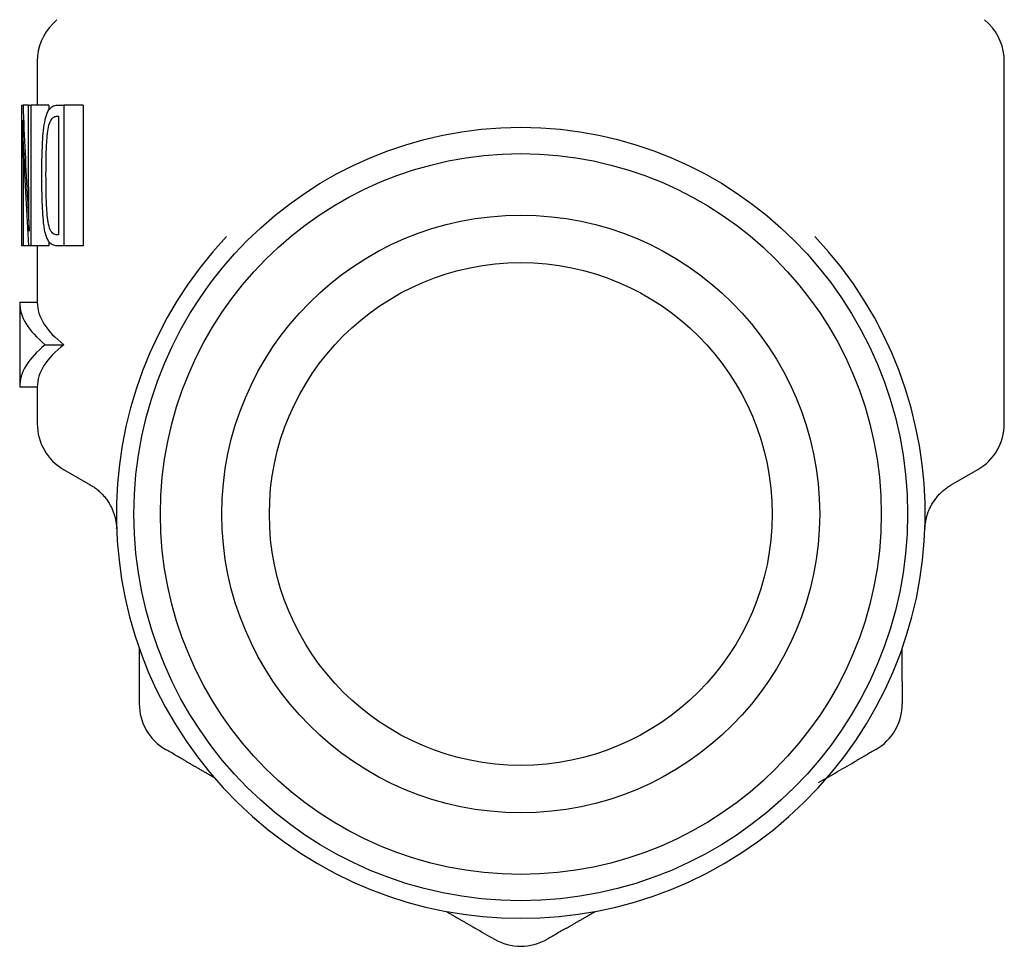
# Model space of a CAD drawing. Header units: millimetres. Extents: x 8 to 313, y 12 to 206.
# Tile 1 of 20: x 30 to 58, y 148 to 174. Entities that reach past the tile are written whole.
import ezdxf

# ---------------------------------------------------------------- set-up
doc = ezdxf.new("R2010")
doc.units = ezdxf.units.MM

msp = doc.modelspace()

# ---------------------------------------------------------------- linework, layer by layer
at = {"color": 7, "linetype": 'Continuous', "lineweight": 30}
for p, q in [((30.808, 174.283), (30.686, 174.161)), ((57.308, 174.161), (57.186, 174.283)), ((30.247, 173.101), (30.247, 171.851)), ((57.747, 162.788), (57.747, 173.101)), ((29.809, 167.851), (29.809, 171.851)), ((29.809, 171.851), (29.842, 171.851)), ((30.002, 171.851), (29.842, 171.851)), ((30.002, 169.763), (30.002, 171.851)), ((30.002, 171.851), (30.065, 171.851)), ((30.065, 171.851), (30.065, 167.851)), ((30.577, 171.851), (30.065, 171.851)), ((30.577, 171.851), (30.577, 171.715)), ((30.816, 171.851), (31.005, 171.851)), ((31.556, 171.851), (31.005, 171.851)), ((31.005, 171.851), (31.005, 167.851)), ((31.556, 171.851), (31.556, 167.851)), ((30.818, 171.539), (30.848, 171.539)), ((30.848, 171.539), (30.848, 168.162)), ((29.842, 169.919), (29.842, 167.851)), ((30.005, 169.157), (29.972, 169.157)), ((30.848, 168.162), (30.809, 168.162)), ((29.842, 167.851), (29.809, 167.851)), ((30.002, 167.851), (29.842, 167.851)), ((30.065, 167.851), (30.002, 167.851)), ((30.577, 167.851), (30.065, 167.851)), ((30.247, 167.851), (30.247, 166.244)), ((30.577, 167.975), (30.577, 167.851)), ((31.005, 167.851), (30.811, 167.851)), ((31.556, 167.851), (31.005, 167.851)), ((29.747, 166.244), (30.247, 166.244)), ((29.747, 166.244), (29.747, 165.338)), ((29.747, 165.338), (29.747, 164.738)), ((30.476, 165.038), (31.004, 165.038)), ((29.747, 164.738), (29.747, 163.832)), ((30.247, 163.832), (29.747, 163.832)), ((30.247, 163.832), (30.247, 162.788)), ((30.997, 161.489), (31.756, 161.051)), ((56.239, 161.051), (56.997, 161.489)), ((55.49, 159.806), (55.49, 159.806))]:
    msp.add_line(p, q, dxfattribs=at)
for radius in [11, 10.25, 8.5, 7.15]:
    msp.add_circle((43.997, 160.222), radius, dxfattribs=at)
for centre, radius, start, end in [((31.747, 173.101), 1.5, 135, 180), ((56.247, 173.101), 1.5, 0, 45), ((43.997, 160.222), 11.5, 136.6669, 43.3331), ((31.747, 162.788), 1.5, 180, 240), ((56.247, 162.788), 1.5, 299.9887, 0), ((34.647, 154.824), 1.5, 180, 240), ((53.347, 154.824), 1.5, 300, 0), ((43.997, 149.426), 1.5, 240, 300)]:
    msp.add_arc(centre, radius, start, end, dxfattribs=at)
for centre, major_axis, ratio, start_param, end_param in [((43.997, 176.861), (0, 43.497), 0.327607, 1.68625, 1.748849), ((43.997, 175.957), (0, 43.095), 0.330664, 1.695717, 1.76003), ((43.997, 166.244), (14.25, 0), 0.267949, 3.141593, 3.462881), ((43.997, 166.244), (13.75, 0), 0.267949, 3.141593, 3.475009), ((43.997, 163.832), (14.25, 0), 0.267949, 2.820304, 3.141593), ((43.997, 163.832), (13.75, 0), 0.267949, 2.808177, 3.141593)]:
    msp.add_ellipse(centre, major_axis=major_axis, ratio=ratio, start_param=start_param, end_param=end_param, dxfattribs=at)
for points, knots in [([(30.378, 169.864), (30.378, 170.093), (30.38, 170.321), (30.396, 170.775), (30.407, 171.002), (30.448, 171.32), (30.465, 171.421), (30.513, 171.595), (30.542, 171.664), (30.611, 171.767), (30.649, 171.801), (30.71, 171.832), (30.73, 171.84), (30.772, 171.849), (30.794, 171.85), (30.816, 171.851)], [0, 0, 0, 0, 0.25, 0.25, 0.5, 0.5, 0.625, 0.625, 0.75, 0.75, 0.875, 0.875, 0.9375, 0.9375, 1, 1, 1, 1]), ([(29.858, 170.588), (29.855, 170.657), (29.853, 170.727), (29.849, 170.867), (29.847, 170.937), (29.84, 171.148), (29.836, 171.288), (29.832, 171.429)], [0, 0, 0, 0, 0.25, 0.25, 0.5, 0.5, 1, 1, 1, 1]), ([(29.832, 171.429), (29.834, 171.303), (29.836, 171.178), (29.838, 170.927), (29.839, 170.801), (29.841, 170.423), (29.842, 170.171), (29.842, 169.919)], [0, 0, 0, 0, 0.25, 0.25, 0.5, 0.5, 1, 1, 1, 1]), ([(30.495, 169.917), (30.496, 170.096), (30.497, 170.275), (30.506, 170.633), (30.513, 170.81), (30.538, 171.067), (30.549, 171.153), (30.582, 171.302), (30.604, 171.367), (30.656, 171.462), (30.687, 171.494), (30.734, 171.522), (30.751, 171.529), (30.784, 171.537), (30.801, 171.538), (30.818, 171.539)], [0, 0, 0, 0, 0.25, 0.25, 0.5, 0.5, 0.625, 0.625, 0.75, 0.75, 0.875, 0.875, 0.9375, 0.9375, 1, 1, 1, 1]), ([(30.019, 168.265), (30.014, 168.513), (30.009, 168.763), (30.003, 169.262), (30.002, 169.513), (30.002, 169.763)], [0, 0, 0, 0, 0.5, 0.5, 1, 1, 1, 1]), ([(30.811, 167.851), (30.767, 167.853), (30.725, 167.858), (30.643, 167.9), (30.604, 167.933), (30.535, 168.038), (30.504, 168.11), (30.469, 168.243), (30.459, 168.292), (30.442, 168.394), (30.435, 168.447), (30.416, 168.61), (30.408, 168.723), (30.395, 168.949), (30.39, 169.063), (30.38, 169.405), (30.378, 169.634), (30.378, 169.864)], [0, 0, 0, 0, 0.125, 0.125, 0.25, 0.25, 0.375, 0.375, 0.4375, 0.4375, 0.5, 0.5, 0.625, 0.625, 0.75, 0.75, 1, 1, 1, 1]), ([(30.809, 168.162), (30.773, 168.165), (30.739, 168.171), (30.69, 168.204), (30.673, 168.22), (30.643, 168.258), (30.629, 168.28), (30.59, 168.366), (30.569, 168.44), (30.54, 168.608), (30.531, 168.699), (30.511, 168.975), (30.504, 169.163), (30.497, 169.54), (30.495, 169.728), (30.495, 169.917)], [0, 0, 0, 0, 0.125, 0.125, 0.1875, 0.1875, 0.25, 0.25, 0.375, 0.375, 0.5, 0.5, 0.75, 0.75, 1, 1, 1, 1]), ([(29.972, 169.157), (29.977, 169.068), (29.982, 168.978), (29.987, 168.888), (29.992, 168.798), (29.997, 168.708), (30.001, 168.617), (30.008, 168.5), (30.013, 168.382), (30.019, 168.265)], [0, 0, 0, 0, 0.0002816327, 0.0002816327, 0.0002816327, 0.0005632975, 0.0005632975, 0.0005632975, 0.0009274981, 0.0009274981, 0.0009274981, 0.0009274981]), ([(31.756, 161.051), (31.771, 161.042), (31.803, 161.023), (31.852, 160.991), (31.903, 160.955), (31.952, 160.916), (32, 160.876), (32.047, 160.833), (32.092, 160.787), (32.135, 160.74), (32.176, 160.691), (32.215, 160.64), (32.253, 160.587), (32.286, 160.535), (32.315, 160.484), (32.341, 160.435), (32.366, 160.386), (32.388, 160.335), (32.409, 160.284), (32.427, 160.232), (32.441, 160.189), (32.451, 160.154), (32.458, 160.128), (32.465, 160.101), (32.471, 160.075), (32.476, 160.048), (32.481, 160.022), (32.485, 159.999), (32.488, 159.98), (32.49, 159.965), (32.492, 159.951), (32.494, 159.938), (32.496, 159.926), (32.497, 159.915), (32.498, 159.905), (32.499, 159.896), (32.499, 159.888), (32.5, 159.881), (32.501, 159.875), (32.501, 159.869), (32.502, 159.863), (32.502, 159.857), (32.502, 159.851), (32.503, 159.846), (32.503, 159.84), (32.503, 159.834), (32.504, 159.829), (32.504, 159.823), (32.504, 159.818), (32.504, 159.814), (32.504, 159.812)], [0, 0, 0, 0, 0.0331057, 0.0721186, 0.111483, 0.1511696, 0.1911476, 0.2313849, 0.2718484, 0.3125043, 0.3533177, 0.3942532, 0.435271, 0.4763292, 0.511524, 0.546695, 0.581822, 0.6168895, 0.6518882, 0.6868116, 0.7215971, 0.7389111, 0.756169, 0.7733835, 0.7905851, 0.8078262, 0.8251746, 0.8424966, 0.8524744, 0.8623548, 0.8722421, 0.8798029, 0.8876522, 0.8959707, 0.9046328, 0.9103498, 0.9158501, 0.9210474, 0.9247636, 0.9284117, 0.932156, 0.9362288, 0.9408929, 0.946403, 0.9529872, 0.9607804, 0.9696319, 0.979296, 0.9895094, 1, 1, 1, 1]), ([(55.49, 159.812), (55.49, 159.813), (55.49, 159.815), (55.49, 159.817), (55.49, 159.82), (55.49, 159.823), (55.49, 159.826), (55.491, 159.829), (55.491, 159.831), (55.491, 159.834), (55.491, 159.837), (55.491, 159.84), (55.491, 159.842), (55.491, 159.843), (55.492, 159.845), (55.492, 159.847), (55.492, 159.85), (55.492, 159.853), (55.492, 159.858), (55.493, 159.863), (55.493, 159.869), (55.494, 159.874), (55.494, 159.88), (55.495, 159.885), (55.495, 159.891), (55.496, 159.897), (55.496, 159.903), (55.497, 159.909), (55.497, 159.914), (55.498, 159.92), (55.499, 159.928), (55.5, 159.938), (55.502, 159.949), (55.503, 159.96), (55.505, 159.971), (55.507, 159.983), (55.509, 159.996), (55.511, 160.01), (55.514, 160.025), (55.517, 160.043), (55.521, 160.063), (55.526, 160.086), (55.532, 160.108), (55.537, 160.131), (55.543, 160.153), (55.55, 160.176), (55.558, 160.204), (55.57, 160.239), (55.584, 160.28), (55.602, 160.325), (55.623, 160.374), (55.648, 160.426), (55.675, 160.478), (55.706, 160.53), (55.739, 160.583), (55.776, 160.635), (55.815, 160.686), (55.855, 160.735), (55.898, 160.783), (55.943, 160.828), (55.989, 160.871), (56.036, 160.912), (56.085, 160.95), (56.135, 160.986), (56.186, 161.02), (56.221, 161.041), (56.239, 161.051)], [0, 0, 0, 0, 0.011658, 0.022933, 0.033443, 0.042811, 0.050742, 0.057265, 0.0625, 0.06658, 0.069662, 0.071958, 0.072908, 0.073789, 0.074652, 0.075545, 0.077536, 0.081236, 0.085767, 0.092723, 0.100104, 0.107197, 0.113426, 0.118781, 0.123418, 0.127506, 0.131228, 0.13476, 0.138248, 0.1418, 0.145474, 0.153238, 0.161429, 0.169721, 0.177763, 0.185437, 0.19284, 0.202448, 0.211919, 0.221373, 0.23546, 0.249728, 0.264119, 0.278518, 0.29285, 0.307134, 0.321392, 0.347523, 0.373709, 0.399983, 0.435307, 0.470738, 0.506202, 0.541662, 0.580708, 0.619699, 0.658606, 0.697401, 0.736052, 0.774528, 0.812798, 0.850832, 0.888598, 0.926067, 0.96321, 1, 1, 1, 1]), ([(32.502, 159.906), (32.502, 159.905), (32.502, 159.896), (32.502, 159.88), (32.503, 159.861), (32.503, 159.846), (32.504, 159.833), (32.504, 159.825), (32.504, 159.821), (32.504, 159.82)], [0, 0, 0, 0, 0.017806, 0.211686, 0.404948, 0.58012, 0.754815, 0.929049, 1, 1, 1, 1]), ([(55.492, 159.882), (55.492, 159.883), (55.492, 159.889), (55.493, 159.896), (55.493, 159.902)], [0, 0, 0, 0, 0.172625, 1, 1, 1, 1]), ([(32.504, 159.812), (32.504, 159.812), (32.504, 159.813), (32.504, 159.816), (32.504, 159.82), (32.504, 159.82)], [0, 0, 0, 0, 0.058372, 0.814645, 1, 1, 1, 1]), ([(32.505, 159.808), (32.505, 159.807), (32.505, 159.807), (32.505, 159.806), (32.505, 159.806), (32.505, 159.806)], [0, 0, 0, 0, 0.447129, 0.931354, 1, 1, 1, 1]), ([(55.49, 159.82), (55.49, 159.818), (55.49, 159.814), (55.49, 159.81), (55.49, 159.808), (55.49, 159.808), (55.49, 159.808)], [0, 0, 0, 0, 0.271555, 0.729063, 0.98535, 1, 1, 1, 1]), ([(33.147, 156.411), (33.147, 156.38), (33.147, 156.316), (33.147, 156.219), (33.147, 156.123), (33.147, 156.029), (33.147, 155.937), (33.147, 155.849), (33.147, 155.765), (33.147, 155.685), (33.147, 155.606), (33.147, 155.53), (33.147, 155.48), (33.147, 155.455)], [0, 0, 0, 0, 0.098706, 0.202398, 0.303582, 0.402259, 0.498431, 0.5921, 0.678123, 0.761923, 0.843502, 0.92286, 1, 1, 1, 1]), ([(54.847, 155.455), (54.847, 155.484), (54.847, 155.542), (54.847, 155.631), (54.847, 155.723), (54.847, 155.817), (54.847, 155.914), (54.847, 156.013), (54.847, 156.117), (54.847, 156.224), (54.847, 156.322), (54.847, 156.385), (54.847, 156.411)], [0, 0, 0, 0, 0.089516, 0.181992, 0.27743, 0.375834, 0.477204, 0.581543, 0.688853, 0.802116, 0.918515, 1, 1, 1, 1]), ([(54.847, 155.455), (54.847, 155.351), (54.847, 155.14), (54.847, 154.93), (54.847, 154.824)], [0, 0, 0, 0, 0.495614, 1, 1, 1, 1]), ([(34.444, 153.209), (34.353, 153.261), (34.171, 153.367), (33.989, 153.472), (33.897, 153.525)], [0, 0, 0, 0, 0.495614, 1, 1, 1, 1]), ([(54.097, 153.525), (54.005, 153.472), (53.824, 153.367), (53.641, 153.261), (53.55, 153.209)], [0, 0, 0, 0, 0.504386, 1, 1, 1, 1]), ([(34.444, 153.209), (34.469, 153.195), (34.519, 153.165), (34.596, 153.121), (34.676, 153.075), (34.757, 153.028), (34.841, 152.98), (34.927, 152.93), (35.017, 152.878), (35.11, 152.825), (35.195, 152.775), (35.25, 152.744), (35.272, 152.731)], [0, 0, 0, 0, 0.089465, 0.181888, 0.277272, 0.375619, 0.476931, 0.581211, 0.68846, 0.801659, 0.917991, 1, 1, 1, 1]), ([(41.873, 148.92), (41.9, 148.905), (41.955, 148.872), (42.039, 148.824), (42.122, 148.776), (42.204, 148.729), (42.283, 148.683), (42.359, 148.639), (42.432, 148.597), (42.502, 148.557), (42.569, 148.518), (42.635, 148.48), (42.679, 148.455), (42.7, 148.442)], [0, 0, 0, 0, 0.098705, 0.202397, 0.303581, 0.402259, 0.498431, 0.592099, 0.678123, 0.761923, 0.843502, 0.92286, 1, 1, 1, 1]), ([(45.294, 148.442), (45.319, 148.457), (45.369, 148.486), (45.446, 148.53), (45.526, 148.576), (45.607, 148.623), (45.691, 148.671), (45.777, 148.721), (45.867, 148.773), (45.96, 148.826), (46.045, 148.876), (46.1, 148.907), (46.122, 148.92)], [0, 0, 0, 0, 0.089455, 0.181868, 0.277242, 0.375578, 0.476879, 0.581147, 0.688384, 0.801571, 0.91789, 1, 1, 1, 1]), ([(45.294, 148.442), (45.203, 148.39), (45.021, 148.284), (44.839, 148.179), (44.747, 148.126)], [0, 0, 0, 0, 0.495614, 1, 1, 1, 1])]:
    msp.add_open_spline(points, degree=3, knots=knots, dxfattribs=at)
for points in [[(33.147, 155.455), (33.147, 155.244), (33.147, 155.033), (33.147, 154.824)], [(52.465, 152.582), (52.824, 152.79), (53.185, 152.998), (53.55, 153.209)], [(42.7, 148.442), (42.884, 148.336), (43.066, 148.231), (43.247, 148.126)]]:
    msp.add_open_spline(points, degree=3, dxfattribs=at)

doc.saveas('drawing.dxf')
